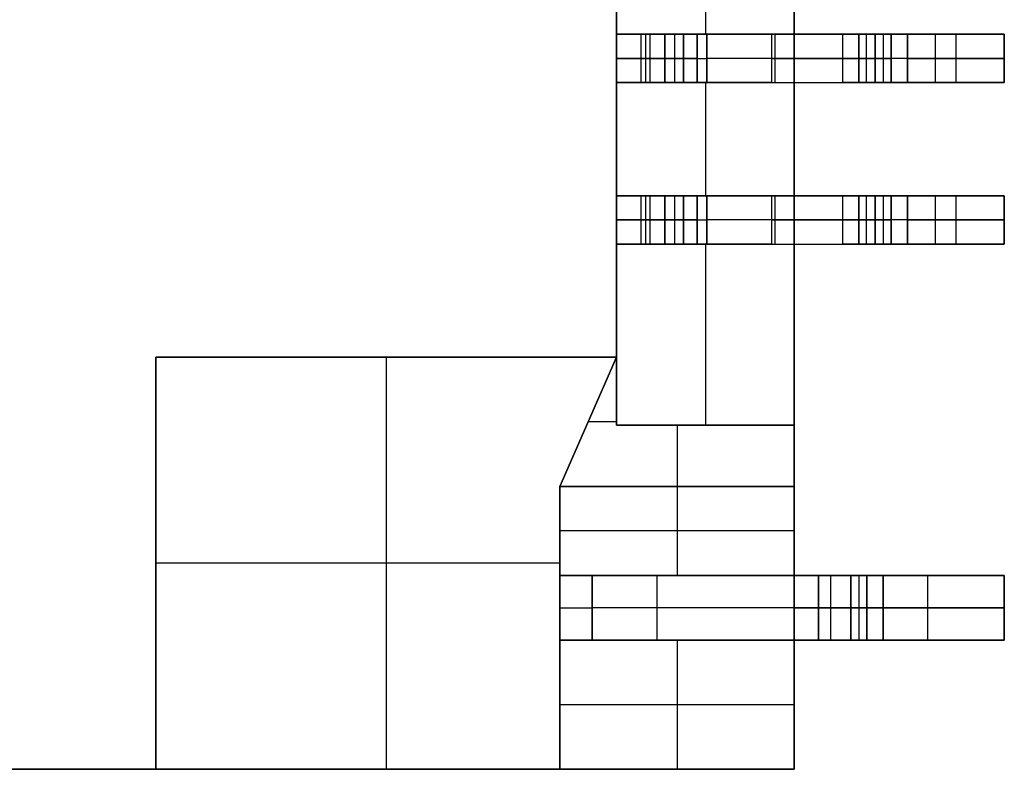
# Model space of a CAD drawing. Extents: x -64 to 57, y 4 to 161.
# Tile 251 of 256: x 10.87 to 13.92, y 128.89 to 131.21. Entities that reach past the tile are written whole.
import ezdxf

# ---------------------------------------------------------------- set-up
doc = ezdxf.new("R2010")
doc.units = 0
doc.layers.add('DEFAULT', color=7, linetype='CONTINUOUS')

msp = doc.modelspace()

# ---------------------------------------------------------------- linework, layer by layer
at = {"layer": 'DEFAULT', "color": 254}
for p, q in [((13.271, 128.8919, 41.6166), (13.271, 150.7919, 41.6166)), ((13.271, 128.8919, 41.6166), (13.271, 150.7919, 41.6166)), ((13.271, 129.9569, 41.1166), (13.271, 149.7269, 41.1166)), ((13.271, 149.7269, 41.1166), (13.271, 129.9569, 41.1166)), ((12.721, 149.5169, 37.6366), (12.721, 130.1669, 37.6366)), ((12.721, 149.5169, 39.3766), (12.721, 130.1669, 39.3766)), ((12.721, 130.1669, 37.6366), (12.721, 149.5169, 37.6366)), ((12.721, 131.1669, 41.1166), (12.721, 131.5169, 41.1166)), ((12.721, 131.5169, 41.1166), (12.721, 131.1669, 41.1166)), ((12.996, 131.5169, 41.1166), (12.996, 131.1669, 41.1166)), ((12.721, 131.1669, 40.7397), (12.721, 131.0169, 40.7397)), ((12.721, 131.1669, 38.0166), (12.721, 131.0169, 38.0166)), ((12.9284, 131.1669, 38.0166), (12.721, 131.1669, 38.0166)), ((12.721, 131.0169, 38.5166), (12.721, 131.1669, 38.5166)), ((12.721, 131.1669, 38.5166), (12.871, 131.1669, 38.5166)), ((12.721, 131.0169, 39.3866), (12.721, 131.1669, 39.3866)), ((12.721, 131.1669, 39.3866), (12.901, 131.1669, 39.3866)), ((12.721, 131.1669, 38.5166), (12.721, 131.1669, 38.0166)), ((12.871, 131.1669, 38.5166), (12.721, 131.1669, 38.5166)), ((12.721, 131.1669, 39.3866), (12.901, 131.1669, 39.3866)), ((12.721, 131.1669, 40.0666), (12.721, 131.1669, 39.3866)), ((12.721, 131.1669, 41.1166), (12.721, 131.1669, 40.7397)), ((13.201, 131.1669, 41.1166), (12.721, 131.1669, 41.1166)), ((12.721, 131.1669, 38.0166), (12.9284, 131.1669, 38.0166)), ((12.721, 131.0169, 40.0666), (12.721, 131.1669, 40.0666)), ((12.721, 131.1669, 39.3866), (12.721, 131.1669, 40.0666)), ((12.721, 131.0169, 39.3866), (12.721, 131.1669, 39.3866)), ((12.721, 131.1669, 40.0666), (12.721, 131.0169, 40.0666)), ((12.721, 131.1669, 38.0166), (12.721, 131.1669, 38.5166)), ((12.721, 131.0169, 38.0166), (12.721, 131.1669, 38.0166)), ((12.721, 131.1669, 38.5166), (12.721, 131.0169, 38.5166)), ((12.721, 131.1669, 40.7397), (12.721, 131.1669, 41.1166)), ((12.721, 131.0169, 40.7397), (12.721, 131.1669, 40.7397)), ((12.721, 131.1669, 41.1166), (13.201, 131.1669, 41.1166)), ((12.796, 131.1669, 38.5166), (12.796, 131.0169, 38.5166)), ((12.811, 131.1669, 39.3866), (12.811, 131.0169, 39.3866)), ((12.8247, 131.1669, 38.0166), (12.8247, 131.0169, 38.0166)), ((12.871, 131.0169, 38.5166), (12.871, 131.1669, 38.5166)), ((12.871, 131.1669, 38.5166), (12.871, 131.0169, 38.5166)), ((12.901, 131.1669, 39.3866), (12.901, 131.0169, 39.3866)), ((12.901, 131.1669, 39.3866), (12.901, 131.0169, 39.3866)), ((12.9284, 131.1669, 38.0166), (12.9284, 131.0169, 38.0166)), ((12.9284, 131.0169, 38.0166), (12.9284, 131.1669, 38.0166)), ((12.9284, 131.1669, 38.0166), (13.0005, 131.1669, 37.9858)), ((12.971, 131.0169, 39.3166), (12.971, 131.1669, 39.3166)), ((12.971, 131.0169, 39.3166), (12.971, 131.1669, 39.3166)), ((12.971, 131.1669, 39.3166), (12.971, 131.1669, 38.6166)), ((12.971, 131.1669, 38.6166), (12.971, 131.0169, 38.6166)), ((12.971, 131.1669, 38.9666), (12.971, 131.0169, 38.9666)), ((12.971, 131.1669, 38.6166), (12.971, 131.0169, 38.6166)), ((12.971, 131.0169, 40.3166), (12.971, 131.1669, 40.3166)), ((12.971, 131.1669, 40.3366), (12.971, 131.0169, 40.3366)), ((12.971, 131.1669, 40.3166), (12.971, 131.1669, 40.3366)), ((12.971, 131.0169, 40.3266), (12.971, 131.1669, 40.3266)), ((12.971, 131.0169, 40.3366), (12.971, 131.1669, 40.3366)), ((12.971, 131.1669, 39.3166), (12.971, 131.1669, 38.6166)), ((12.971, 131.1669, 40.3366), (12.971, 131.1669, 40.3166)), ((12.971, 131.1669, 39.3166), (13.471, 131.1669, 39.3166)), ((12.971, 131.1669, 40.3166), (12.971, 131.0169, 40.3166)), ((13.0005, 131.0169, 37.9858), (13.0005, 131.1669, 37.9858)), ((13.0005, 131.1669, 37.9858), (13.0005, 131.0169, 37.9858)), ((13.4215, 131.1669, 37.5473), (13.0005, 131.1669, 37.9858)), ((13.0005, 131.1669, 37.9858), (13.4215, 131.1669, 37.5473)), ((13.201, 131.1669, 41.1166), (13.201, 131.0169, 41.1166)), ((13.201, 131.1669, 41.1166), (13.201, 131.0169, 41.1166)), ((13.211, 131.1669, 37.7666), (13.211, 131.0169, 37.7666)), ((13.321, 131.1669, 37.652), (13.321, 131.1669, 41.0057)), ((13.4215, 131.0169, 37.5473), (13.4215, 131.1669, 37.5473)), ((13.4215, 131.0169, 37.5473), (13.4215, 131.1669, 37.5473)), ((13.4215, 131.1669, 37.5473), (13.4936, 131.1669, 37.5166)), ((13.471, 131.0169, 39.2966), (13.471, 131.1669, 39.2966)), ((13.471, 131.1669, 39.2966), (13.471, 131.0169, 39.2966)), ((13.471, 131.1669, 39.3966), (13.471, 131.1669, 39.2966)), ((13.471, 131.0169, 39.3966), (13.471, 131.1669, 39.3966)), ((13.471, 131.1669, 39.3466), (13.471, 131.0169, 39.3466)), ((13.471, 131.1669, 39.3966), (13.471, 131.0169, 39.3966)), ((13.471, 131.0169, 39.8466), (13.471, 131.1669, 39.8466)), ((13.471, 131.1669, 39.8466), (13.471, 131.0169, 39.8466)), ((13.471, 131.1669, 39.9466), (13.471, 131.1669, 39.8466)), ((13.471, 131.0169, 39.9466), (13.471, 131.1669, 39.9466)), ((13.471, 131.1669, 39.8966), (13.471, 131.0169, 39.8966)), ((13.471, 131.1669, 39.9466), (13.471, 131.0169, 39.9466)), ((13.471, 131.1669, 39.8466), (13.471, 131.1669, 39.9466)), ((13.471, 131.1669, 39.2966), (13.471, 131.1669, 39.3966)), ((13.4936, 131.1669, 37.5166), (13.4936, 131.0169, 37.5166)), ((13.4936, 131.1669, 37.5166), (13.4936, 131.0169, 37.5166)), ((13.921, 131.1669, 37.5166), (13.4936, 131.1669, 37.5166)), ((13.4936, 131.1669, 37.5166), (13.921, 131.1669, 37.5166)), ((13.521, 131.0169, 39.2466), (13.521, 131.1669, 39.2466)), ((13.521, 131.1669, 39.2466), (13.571, 131.1669, 39.2466)), ((13.521, 131.1669, 39.2466), (13.521, 131.0169, 39.2466)), ((13.521, 131.0169, 39.4466), (13.521, 131.1669, 39.4466)), ((13.521, 131.1669, 39.4466), (13.521, 131.0169, 39.4466)), ((13.521, 131.1669, 39.7966), (13.521, 131.1669, 39.4466)), ((13.521, 131.0169, 39.7966), (13.521, 131.1669, 39.7966)), ((13.521, 131.1669, 39.6216), (13.521, 131.0169, 39.6216)), ((13.521, 131.1669, 39.7966), (13.521, 131.0169, 39.7966)), ((13.521, 131.0169, 39.9966), (13.521, 131.1669, 39.9966)), ((13.521, 131.1669, 39.9966), (13.521, 131.0169, 39.9966)), ((13.571, 131.1669, 39.9966), (13.521, 131.1669, 39.9966)), ((13.521, 131.0169, 40.3466), (13.521, 131.1669, 40.3466)), ((13.521, 131.1669, 40.3466), (13.521, 131.0169, 40.3466)), ((13.521, 131.1669, 40.4766), (13.521, 131.1669, 40.3466)), ((13.521, 131.0169, 40.4766), (13.521, 131.1669, 40.4766)), ((13.521, 131.1669, 40.4116), (13.521, 131.0169, 40.4116)), ((13.521, 131.1669, 40.3466), (13.521, 131.1669, 40.4766)), ((13.521, 131.1669, 39.9966), (13.571, 131.1669, 39.9966)), ((13.521, 131.1669, 39.4466), (13.521, 131.1669, 39.7966)), ((13.571, 131.1669, 39.2466), (13.521, 131.1669, 39.2466)), ((13.521, 131.0169, 40.4766), (13.521, 131.1669, 40.4766)), ((13.546, 131.1669, 39.2466), (13.546, 131.0169, 39.2466)), ((13.546, 131.1669, 39.9966), (13.546, 131.0169, 39.9966)), ((13.571, 131.0169, 37.8666), (13.571, 131.1669, 37.8666)), ((13.571, 131.1669, 37.8666), (13.571, 131.0169, 37.8666)), ((13.571, 131.1669, 39.2466), (13.571, 131.1669, 37.8666)), ((13.571, 131.0169, 39.2466), (13.571, 131.1669, 39.2466)), ((13.571, 131.1669, 38.5566), (13.571, 131.0169, 38.5566)), ((13.571, 131.1669, 39.2466), (13.571, 131.0169, 39.2466)), ((13.571, 131.0169, 39.9966), (13.571, 131.1669, 39.9966)), ((13.571, 131.0169, 40.2966), (13.571, 131.1669, 40.2966)), ((13.571, 131.1669, 39.9966), (13.571, 131.0169, 39.9966)), ((13.571, 131.1669, 40.2966), (13.571, 131.1669, 39.9966)), ((13.571, 131.1669, 40.1466), (13.571, 131.0169, 40.1466)), ((13.571, 131.1669, 40.2966), (13.571, 131.0169, 40.2966)), ((13.571, 131.1669, 39.9966), (13.571, 131.1669, 40.2966)), ((13.571, 131.1669, 37.8666), (13.571, 131.1669, 39.2466)), ((13.621, 131.0169, 37.8166), (13.621, 131.1669, 37.8166)), ((13.621, 131.1669, 37.8166), (13.921, 131.1669, 37.8166)), ((13.621, 131.1669, 37.8166), (13.621, 131.0169, 37.8166)), ((13.921, 131.1669, 37.8166), (13.621, 131.1669, 37.8166)), ((13.7073, 131.1669, 37.5166), (13.7073, 131.0169, 37.5166)), ((13.771, 131.1669, 37.8166), (13.771, 131.0169, 37.8166)), ((13.921, 131.0169, 37.5166), (13.921, 131.1669, 37.5166)), ((13.921, 131.0169, 37.8166), (13.921, 131.1669, 37.8166)), ((13.921, 131.1669, 37.5166), (13.921, 131.0169, 37.5166)), ((13.921, 131.1669, 37.8166), (13.921, 131.1669, 37.5166)), ((13.921, 131.1669, 37.6666), (13.921, 131.0169, 37.6666)), ((13.921, 131.1669, 37.8166), (13.921, 131.0169, 37.8166)), ((13.921, 131.1669, 37.5166), (13.921, 131.1669, 37.8166)), ((12.9284, 131.0919, 38.0166), (12.721, 131.0919, 38.0166)), ((12.721, 131.0919, 38.5166), (12.871, 131.0919, 38.5166)), ((12.721, 131.0919, 39.3866), (12.901, 131.0919, 39.3866)), ((12.971, 131.0919, 39.3166), (12.971, 131.0919, 38.6166)), ((12.971, 131.0919, 40.3166), (12.971, 131.0919, 40.3366)), ((13.4215, 131.0919, 37.5473), (13.0005, 131.0919, 37.9858)), ((13.471, 131.0919, 39.2966), (13.471, 131.0919, 39.3966)), ((13.471, 131.0919, 39.8466), (13.471, 131.0919, 39.9466)), ((13.921, 131.0919, 37.5166), (13.4936, 131.0919, 37.5166)), ((13.521, 131.0919, 39.2466), (13.571, 131.0919, 39.2466)), ((13.521, 131.0919, 39.7966), (13.521, 131.0919, 39.4466)), ((13.571, 131.0919, 39.9966), (13.521, 131.0919, 39.9966)), ((13.521, 131.0919, 40.4766), (13.521, 131.0919, 40.3466)), ((13.571, 131.0919, 39.2466), (13.571, 131.0919, 37.8666)), ((13.571, 131.0919, 39.9966), (13.571, 131.0919, 40.2966)), ((13.621, 131.0919, 37.8166), (13.921, 131.0919, 37.8166)), ((13.921, 131.0919, 37.5166), (13.921, 131.0919, 37.8166)), ((12.871, 131.0169, 38.5166), (12.721, 131.0169, 38.5166)), ((12.721, 131.0169, 38.5166), (12.721, 131.0169, 38.0166)), ((12.721, 131.0169, 38.0166), (12.9284, 131.0169, 38.0166)), ((13.201, 131.0169, 41.1166), (12.721, 131.0169, 41.1166)), ((12.721, 131.0169, 41.1166), (12.721, 131.0169, 40.7397)), ((12.721, 131.0169, 40.0666), (12.721, 131.0169, 39.3866)), ((12.721, 131.0169, 39.3866), (12.901, 131.0169, 39.3866)), ((12.721, 131.0169, 38.0166), (12.9284, 131.0169, 38.0166)), ((12.871, 131.0169, 38.5166), (12.721, 131.0169, 38.5166)), ((12.901, 131.0169, 39.3866), (12.721, 131.0169, 39.3866)), ((12.721, 131.0169, 40.0666), (12.721, 131.0169, 39.3866)), ((12.721, 131.0169, 38.5166), (12.721, 131.0169, 38.0166)), ((12.721, 131.0169, 41.1166), (12.721, 131.0169, 40.7397)), ((12.721, 130.6669, 41.1166), (12.721, 131.0169, 41.1166)), ((12.721, 131.0169, 41.1166), (12.721, 130.6669, 41.1166)), ((13.201, 131.0169, 41.1166), (12.721, 131.0169, 41.1166)), ((12.9284, 131.0169, 38.0166), (13.0005, 131.0169, 37.9858)), ((12.971, 131.0169, 38.6166), (12.971, 131.0169, 39.3166)), ((12.971, 131.0169, 40.3366), (12.971, 131.0169, 40.3166)), ((12.971, 131.0169, 40.3366), (12.971, 131.0169, 40.3166)), ((12.971, 131.0169, 39.3166), (12.971, 131.0169, 38.6166)), ((12.971, 131.0169, 39.3166), (13.471, 131.0169, 39.3166)), ((12.996, 131.0169, 41.1166), (12.996, 130.6669, 41.1166)), ((13.0005, 131.0169, 37.9858), (13.4215, 131.0169, 37.5473)), ((13.0005, 131.0169, 37.9858), (13.4215, 131.0169, 37.5473)), ((13.321, 131.0169, 37.652), (13.321, 131.0169, 41.0057)), ((13.4215, 131.0169, 37.5473), (13.4936, 131.0169, 37.5166)), ((13.471, 131.0169, 39.2966), (13.471, 131.0169, 39.3966)), ((13.471, 131.0169, 39.8466), (13.471, 131.0169, 39.9466)), ((13.471, 131.0169, 39.2966), (13.471, 131.0169, 39.3966)), ((13.471, 131.0169, 39.8466), (13.471, 131.0169, 39.9466)), ((13.4936, 131.0169, 37.5166), (13.921, 131.0169, 37.5166)), ((13.4936, 131.0169, 37.5166), (13.921, 131.0169, 37.5166)), ((13.571, 131.0169, 39.2466), (13.521, 131.0169, 39.2466)), ((13.521, 131.0169, 39.4466), (13.521, 131.0169, 39.7966)), ((13.521, 131.0169, 39.9966), (13.571, 131.0169, 39.9966)), ((13.571, 131.0169, 39.2466), (13.521, 131.0169, 39.2466)), ((13.521, 131.0169, 39.4466), (13.521, 131.0169, 39.7966)), ((13.521, 131.0169, 39.9966), (13.571, 131.0169, 39.9966)), ((13.521, 131.0169, 40.3466), (13.521, 131.0169, 40.4766)), ((13.521, 131.0169, 40.3466), (13.521, 131.0169, 40.4766)), ((13.571, 131.0169, 37.8666), (13.571, 131.0169, 39.2466)), ((13.571, 131.0169, 39.9966), (13.571, 131.0169, 40.2966)), ((13.571, 131.0169, 37.8666), (13.571, 131.0169, 39.2466)), ((13.571, 131.0169, 39.9966), (13.571, 131.0169, 40.2966)), ((13.921, 131.0169, 37.8166), (13.621, 131.0169, 37.8166)), ((13.921, 131.0169, 37.8166), (13.621, 131.0169, 37.8166)), ((13.921, 131.0169, 37.5166), (13.921, 131.0169, 37.8166)), ((13.921, 131.0169, 37.5166), (13.921, 131.0169, 37.8166)), ((12.721, 130.6669, 40.7397), (12.721, 130.5169, 40.7397)), ((12.721, 130.6669, 38.0166), (12.721, 130.5169, 38.0166)), ((12.9284, 130.6669, 38.0166), (12.721, 130.6669, 38.0166)), ((12.721, 130.5169, 38.5166), (12.721, 130.6669, 38.5166)), ((12.721, 130.6669, 38.5166), (12.871, 130.6669, 38.5166)), ((12.721, 130.5169, 39.3866), (12.721, 130.6669, 39.3866)), ((12.721, 130.6669, 39.3866), (12.901, 130.6669, 39.3866)), ((12.721, 130.6669, 38.5166), (12.721, 130.6669, 38.0166)), ((12.871, 130.6669, 38.5166), (12.721, 130.6669, 38.5166)), ((12.721, 130.6669, 39.3866), (12.901, 130.6669, 39.3866)), ((12.721, 130.6669, 40.0666), (12.721, 130.6669, 39.3866)), ((12.721, 130.6669, 41.1166), (12.721, 130.6669, 40.7397)), ((13.201, 130.6669, 41.1166), (12.721, 130.6669, 41.1166)), ((12.721, 130.6669, 38.0166), (12.9284, 130.6669, 38.0166)), ((12.721, 130.5169, 40.0666), (12.721, 130.6669, 40.0666)), ((12.721, 130.6669, 39.3866), (12.721, 130.6669, 40.0666)), ((12.721, 130.5169, 39.3866), (12.721, 130.6669, 39.3866)), ((12.721, 130.6669, 40.0666), (12.721, 130.5169, 40.0666)), ((12.721, 130.6669, 38.0166), (12.721, 130.6669, 38.5166)), ((12.721, 130.5169, 38.0166), (12.721, 130.6669, 38.0166)), ((12.721, 130.6669, 38.5166), (12.721, 130.5169, 38.5166)), ((12.721, 130.6669, 40.7397), (12.721, 130.6669, 41.1166)), ((12.721, 130.5169, 40.7397), (12.721, 130.6669, 40.7397)), ((12.721, 130.6669, 41.1166), (13.201, 130.6669, 41.1166)), ((12.796, 130.6669, 38.5166), (12.796, 130.5169, 38.5166)), ((12.811, 130.6669, 39.3866), (12.811, 130.5169, 39.3866)), ((12.8247, 130.6669, 38.0166), (12.8247, 130.5169, 38.0166)), ((12.871, 130.5169, 38.5166), (12.871, 130.6669, 38.5166)), ((12.871, 130.6669, 38.5166), (12.871, 130.5169, 38.5166)), ((12.901, 130.6669, 39.3866), (12.901, 130.5169, 39.3866)), ((12.901, 130.6669, 39.3866), (12.901, 130.5169, 39.3866)), ((12.9284, 130.6669, 38.0166), (12.9284, 130.5169, 38.0166)), ((12.9284, 130.5169, 38.0166), (12.9284, 130.6669, 38.0166)), ((12.9284, 130.6669, 38.0166), (13.0005, 130.6669, 37.9858)), ((12.971, 130.5169, 40.3166), (12.971, 130.6669, 40.3166)), ((12.971, 130.6669, 40.3366), (12.971, 130.5169, 40.3366)), ((12.971, 130.6669, 40.3166), (12.971, 130.6669, 40.3366)), ((12.971, 130.5169, 40.3266), (12.971, 130.6669, 40.3266)), ((12.971, 130.5169, 39.3166), (12.971, 130.6669, 39.3166)), ((12.971, 130.5169, 39.3166), (12.971, 130.6669, 39.3166)), ((12.971, 130.6669, 39.3166), (12.971, 130.6669, 38.6166)), ((12.971, 130.6669, 38.6166), (12.971, 130.5169, 38.6166)), ((12.971, 130.6669, 38.9666), (12.971, 130.5169, 38.9666)), ((12.971, 130.6669, 38.6166), (12.971, 130.5169, 38.6166)), ((12.971, 130.5169, 40.3366), (12.971, 130.6669, 40.3366)), ((12.971, 130.6669, 39.3166), (12.971, 130.6669, 38.6166)), ((12.971, 130.6669, 40.3366), (12.971, 130.6669, 40.3166)), ((12.971, 130.6669, 39.3166), (13.471, 130.6669, 39.3166)), ((12.971, 130.6669, 40.3166), (12.971, 130.5169, 40.3166)), ((13.0005, 130.5169, 37.9858), (13.0005, 130.6669, 37.9858)), ((13.0005, 130.6669, 37.9858), (13.0005, 130.5169, 37.9858)), ((13.4215, 130.6669, 37.5473), (13.0005, 130.6669, 37.9858)), ((13.0005, 130.6669, 37.9858), (13.4215, 130.6669, 37.5473)), ((13.201, 130.6669, 41.1166), (13.201, 130.5169, 41.1166)), ((13.201, 130.6669, 41.1166), (13.201, 130.5169, 41.1166)), ((13.211, 130.6669, 37.7666), (13.211, 130.5169, 37.7666)), ((13.321, 130.6669, 37.652), (13.321, 130.6669, 41.0057)), ((13.4215, 130.5169, 37.5473), (13.4215, 130.6669, 37.5473)), ((13.4215, 130.5169, 37.5473), (13.4215, 130.6669, 37.5473)), ((13.4215, 130.6669, 37.5473), (13.4936, 130.6669, 37.5166)), ((13.471, 130.5169, 39.2966), (13.471, 130.6669, 39.2966)), ((13.471, 130.6669, 39.2966), (13.471, 130.5169, 39.2966)), ((13.471, 130.6669, 39.3966), (13.471, 130.6669, 39.2966)), ((13.471, 130.5169, 39.3966), (13.471, 130.6669, 39.3966)), ((13.471, 130.6669, 39.3466), (13.471, 130.5169, 39.3466)), ((13.471, 130.6669, 39.3966), (13.471, 130.5169, 39.3966)), ((13.471, 130.5169, 39.8466), (13.471, 130.6669, 39.8466)), ((13.471, 130.6669, 39.8466), (13.471, 130.5169, 39.8466)), ((13.471, 130.6669, 39.9466), (13.471, 130.6669, 39.8466)), ((13.471, 130.5169, 39.9466), (13.471, 130.6669, 39.9466)), ((13.471, 130.6669, 39.8966), (13.471, 130.5169, 39.8966)), ((13.471, 130.6669, 39.9466), (13.471, 130.5169, 39.9466)), ((13.471, 130.6669, 39.8466), (13.471, 130.6669, 39.9466)), ((13.471, 130.6669, 39.2966), (13.471, 130.6669, 39.3966)), ((13.4936, 130.6669, 37.5166), (13.4936, 130.5169, 37.5166)), ((13.4936, 130.6669, 37.5166), (13.4936, 130.5169, 37.5166)), ((13.921, 130.6669, 37.5166), (13.4936, 130.6669, 37.5166)), ((13.4936, 130.6669, 37.5166), (13.921, 130.6669, 37.5166)), ((13.521, 130.5169, 39.2466), (13.521, 130.6669, 39.2466)), ((13.521, 130.6669, 39.2466), (13.571, 130.6669, 39.2466)), ((13.521, 130.6669, 39.2466), (13.521, 130.5169, 39.2466)), ((13.521, 130.5169, 39.4466), (13.521, 130.6669, 39.4466)), ((13.521, 130.6669, 39.4466), (13.521, 130.5169, 39.4466)), ((13.521, 130.6669, 39.7966), (13.521, 130.6669, 39.4466)), ((13.521, 130.5169, 39.7966), (13.521, 130.6669, 39.7966)), ((13.521, 130.6669, 39.6216), (13.521, 130.5169, 39.6216)), ((13.521, 130.6669, 39.7966), (13.521, 130.5169, 39.7966)), ((13.521, 130.5169, 39.9966), (13.521, 130.6669, 39.9966)), ((13.521, 130.6669, 39.9966), (13.521, 130.5169, 39.9966)), ((13.571, 130.6669, 39.9966), (13.521, 130.6669, 39.9966)), ((13.521, 130.5169, 40.3466), (13.521, 130.6669, 40.3466)), ((13.521, 130.6669, 40.3466), (13.521, 130.5169, 40.3466)), ((13.521, 130.6669, 40.4766), (13.521, 130.6669, 40.3466)), ((13.521, 130.5169, 40.4766), (13.521, 130.6669, 40.4766)), ((13.521, 130.6669, 40.4116), (13.521, 130.5169, 40.4116)), ((13.521, 130.6669, 40.3466), (13.521, 130.6669, 40.4766)), ((13.521, 130.6669, 39.9966), (13.571, 130.6669, 39.9966)), ((13.521, 130.6669, 39.4466), (13.521, 130.6669, 39.7966)), ((13.571, 130.6669, 39.2466), (13.521, 130.6669, 39.2466)), ((13.521, 130.5169, 40.4766), (13.521, 130.6669, 40.4766)), ((13.546, 130.6669, 39.2466), (13.546, 130.5169, 39.2466)), ((13.546, 130.6669, 39.9966), (13.546, 130.5169, 39.9966)), ((13.571, 130.5169, 37.8666), (13.571, 130.6669, 37.8666)), ((13.571, 130.6669, 37.8666), (13.571, 130.5169, 37.8666)), ((13.571, 130.6669, 39.2466), (13.571, 130.6669, 37.8666)), ((13.571, 130.5169, 39.2466), (13.571, 130.6669, 39.2466)), ((13.571, 130.6669, 38.5566), (13.571, 130.5169, 38.5566)), ((13.571, 130.6669, 39.2466), (13.571, 130.5169, 39.2466)), ((13.571, 130.5169, 39.9966), (13.571, 130.6669, 39.9966)), ((13.571, 130.5169, 40.2966), (13.571, 130.6669, 40.2966)), ((13.571, 130.6669, 39.9966), (13.571, 130.5169, 39.9966)), ((13.571, 130.6669, 40.2966), (13.571, 130.6669, 39.9966)), ((13.571, 130.6669, 40.1466), (13.571, 130.5169, 40.1466)), ((13.571, 130.6669, 40.2966), (13.571, 130.5169, 40.2966)), ((13.571, 130.6669, 39.9966), (13.571, 130.6669, 40.2966)), ((13.571, 130.6669, 37.8666), (13.571, 130.6669, 39.2466)), ((13.621, 130.5169, 37.8166), (13.621, 130.6669, 37.8166)), ((13.621, 130.6669, 37.8166), (13.921, 130.6669, 37.8166)), ((13.621, 130.6669, 37.8166), (13.621, 130.5169, 37.8166)), ((13.921, 130.6669, 37.8166), (13.621, 130.6669, 37.8166)), ((13.7073, 130.6669, 37.5166), (13.7073, 130.5169, 37.5166)), ((13.771, 130.6669, 37.8166), (13.771, 130.5169, 37.8166)), ((13.921, 130.5169, 37.5166), (13.921, 130.6669, 37.5166)), ((13.921, 130.5169, 37.8166), (13.921, 130.6669, 37.8166)), ((13.921, 130.6669, 37.5166), (13.921, 130.5169, 37.5166)), ((13.921, 130.6669, 37.8166), (13.921, 130.6669, 37.5166)), ((13.921, 130.6669, 37.6666), (13.921, 130.5169, 37.6666)), ((13.921, 130.6669, 37.8166), (13.921, 130.5169, 37.8166)), ((13.921, 130.6669, 37.5166), (13.921, 130.6669, 37.8166)), ((12.9284, 130.5919, 38.0166), (12.721, 130.5919, 38.0166)), ((12.721, 130.5919, 38.5166), (12.871, 130.5919, 38.5166)), ((12.721, 130.5919, 39.3866), (12.901, 130.5919, 39.3866)), ((12.971, 130.5919, 40.3166), (12.971, 130.5919, 40.3366)), ((12.971, 130.5919, 39.3166), (12.971, 130.5919, 38.6166)), ((13.4215, 130.5919, 37.5473), (13.0005, 130.5919, 37.9858)), ((13.471, 130.5919, 39.2966), (13.471, 130.5919, 39.3966)), ((13.471, 130.5919, 39.8466), (13.471, 130.5919, 39.9466)), ((13.921, 130.5919, 37.5166), (13.4936, 130.5919, 37.5166)), ((13.521, 130.5919, 39.2466), (13.571, 130.5919, 39.2466)), ((13.521, 130.5919, 39.7966), (13.521, 130.5919, 39.4466)), ((13.571, 130.5919, 39.9966), (13.521, 130.5919, 39.9966)), ((13.521, 130.5919, 40.4766), (13.521, 130.5919, 40.3466)), ((13.571, 130.5919, 39.2466), (13.571, 130.5919, 37.8666)), ((13.571, 130.5919, 39.9966), (13.571, 130.5919, 40.2966)), ((13.621, 130.5919, 37.8166), (13.921, 130.5919, 37.8166)), ((13.921, 130.5919, 37.5166), (13.921, 130.5919, 37.8166)), ((12.721, 130.5169, 38.0166), (12.9284, 130.5169, 38.0166)), ((12.871, 130.5169, 38.5166), (12.721, 130.5169, 38.5166)), ((12.901, 130.5169, 39.3866), (12.721, 130.5169, 39.3866)), ((12.871, 130.5169, 38.5166), (12.721, 130.5169, 38.5166)), ((12.721, 130.5169, 38.5166), (12.721, 130.5169, 38.0166)), ((12.721, 130.5169, 38.0166), (12.9284, 130.5169, 38.0166)), ((13.201, 130.5169, 41.1166), (12.721, 130.5169, 41.1166)), ((12.721, 130.5169, 41.1166), (12.721, 130.5169, 40.7397)), ((12.721, 130.5169, 40.0666), (12.721, 130.5169, 39.3866)), ((12.721, 130.5169, 39.3866), (12.901, 130.5169, 39.3866)), ((12.721, 130.5169, 40.0666), (12.721, 130.5169, 39.3866)), ((12.721, 130.5169, 38.5166), (12.721, 130.5169, 38.0166)), ((12.721, 130.5169, 41.1166), (12.721, 130.5169, 40.7397)), ((12.721, 129.9569, 41.1166), (12.721, 130.5169, 41.1166)), ((12.721, 130.5169, 41.1166), (12.721, 129.9569, 41.1166)), ((13.201, 130.5169, 41.1166), (12.721, 130.5169, 41.1166)), ((12.9284, 130.5169, 38.0166), (13.0005, 130.5169, 37.9858)), ((12.971, 130.5169, 40.3366), (12.971, 130.5169, 40.3166)), ((12.971, 130.5169, 38.6166), (12.971, 130.5169, 39.3166)), ((12.971, 130.5169, 40.3366), (12.971, 130.5169, 40.3166)), ((12.971, 130.5169, 39.3166), (12.971, 130.5169, 38.6166)), ((12.971, 130.5169, 39.3166), (13.471, 130.5169, 39.3166)), ((12.996, 130.5169, 41.1166), (12.996, 129.9569, 41.1166)), ((13.0005, 130.5169, 37.9858), (13.4215, 130.5169, 37.5473)), ((13.0005, 130.5169, 37.9858), (13.4215, 130.5169, 37.5473)), ((13.321, 130.5169, 37.652), (13.321, 130.5169, 41.0057)), ((13.4215, 130.5169, 37.5473), (13.4936, 130.5169, 37.5166)), ((13.471, 130.5169, 39.2966), (13.471, 130.5169, 39.3966)), ((13.471, 130.5169, 39.8466), (13.471, 130.5169, 39.9466)), ((13.471, 130.5169, 39.2966), (13.471, 130.5169, 39.3966)), ((13.471, 130.5169, 39.8466), (13.471, 130.5169, 39.9466)), ((13.4936, 130.5169, 37.5166), (13.921, 130.5169, 37.5166)), ((13.4936, 130.5169, 37.5166), (13.921, 130.5169, 37.5166)), ((13.571, 130.5169, 39.2466), (13.521, 130.5169, 39.2466)), ((13.521, 130.5169, 39.4466), (13.521, 130.5169, 39.7966)), ((13.521, 130.5169, 39.9966), (13.571, 130.5169, 39.9966)), ((13.521, 130.5169, 40.3466), (13.521, 130.5169, 40.4766)), ((13.571, 130.5169, 39.2466), (13.521, 130.5169, 39.2466)), ((13.521, 130.5169, 39.4466), (13.521, 130.5169, 39.7966)), ((13.521, 130.5169, 39.9966), (13.571, 130.5169, 39.9966)), ((13.521, 130.5169, 40.3466), (13.521, 130.5169, 40.4766)), ((13.571, 130.5169, 37.8666), (13.571, 130.5169, 39.2466)), ((13.571, 130.5169, 39.9966), (13.571, 130.5169, 40.2966)), ((13.571, 130.5169, 37.8666), (13.571, 130.5169, 39.2466)), ((13.571, 130.5169, 39.9966), (13.571, 130.5169, 40.2966)), ((13.921, 130.5169, 37.8166), (13.621, 130.5169, 37.8166)), ((13.921, 130.5169, 37.8166), (13.621, 130.5169, 37.8166)), ((13.921, 130.5169, 37.5166), (13.921, 130.5169, 37.8166)), ((13.921, 130.5169, 37.5166), (13.921, 130.5169, 37.8166)), ((11.296, 130.1669, 37.7366), (12.721, 130.1669, 37.7366)), ((11.296, 130.1669, 37.6366), (11.296, 130.1669, 37.7366)), ((12.721, 130.1669, 37.6366), (11.296, 130.1669, 37.6366)), ((12.721, 130.1669, 37.6866), (11.296, 130.1669, 37.6866)), ((11.296, 130.1669, 37.7366), (11.296, 128.8919, 37.7366)), ((12.721, 130.1669, 37.7366), (11.296, 130.1669, 37.7366)), ((11.296, 130.1669, 37.6366), (11.296, 128.8919, 37.6366)), ((11.296, 130.1669, 37.7366), (11.296, 130.1669, 37.6366)), ((11.296, 128.8919, 37.7366), (11.296, 130.1669, 37.7366)), ((11.296, 130.1669, 37.6866), (11.296, 128.8919, 37.6866)), ((11.296, 130.1669, 37.6366), (12.721, 130.1669, 37.6366)), ((11.296, 128.8919, 37.6366), (11.296, 130.1669, 37.6366)), ((12.0085, 130.1669, 37.6366), (12.0085, 130.1669, 37.7366)), ((12.0085, 130.1669, 37.7366), (12.0085, 128.8919, 37.7366)), ((12.546, 129.7669, 40.0666), (12.721, 130.1669, 40.0666)), ((12.721, 130.1669, 37.7366), (12.546, 129.7669, 37.7366)), ((12.721, 130.1669, 38.9016), (12.546, 129.7669, 38.9016)), ((12.546, 129.7669, 37.7366), (12.721, 130.1669, 37.7366)), ((12.721, 130.1669, 40.0666), (12.546, 129.7669, 40.0666)), ((12.721, 130.1669, 40.0666), (12.721, 130.1669, 37.7366)), ((12.721, 130.1669, 37.7366), (12.721, 130.1669, 37.6366)), ((12.721, 130.1669, 40.0666), (12.721, 129.9569, 40.0666)), ((12.721, 130.1669, 37.7366), (12.721, 130.1669, 40.0666)), ((12.721, 130.1669, 37.6366), (12.721, 130.1669, 37.7366)), ((12.721, 129.9569, 40.0666), (12.721, 130.1669, 40.0666)), ((12.6335, 129.9669, 37.7366), (12.6335, 129.9669, 40.0666)), ((12.721, 129.9669, 40.0666), (12.6335, 129.9669, 40.0666)), ((12.721, 129.9569, 40.0666), (12.721, 129.9569, 41.1166)), ((12.721, 129.9569, 41.1166), (13.271, 129.9569, 41.1166)), ((13.271, 129.9569, 41.1166), (12.721, 129.9569, 41.1166)), ((12.721, 129.9569, 40.0666), (13.271, 129.9569, 40.0666)), ((12.721, 129.9569, 41.1166), (12.721, 129.9569, 40.0666)), ((12.721, 129.9569, 40.5916), (13.271, 129.9569, 40.5916)), ((13.271, 129.9569, 40.0666), (12.721, 129.9569, 40.0666)), ((12.9085, 129.9569, 40.0666), (12.9085, 129.7669, 40.0666)), ((12.996, 129.9569, 40.0666), (12.996, 129.9569, 41.1166)), ((13.271, 129.9569, 40.0666), (13.271, 129.9569, 41.1166)), ((13.271, 129.7669, 40.0666), (13.271, 129.9569, 40.0666)), ((13.271, 129.9569, 40.0666), (13.271, 129.7669, 40.0666)), ((13.271, 129.9569, 41.1166), (13.271, 129.9569, 40.0666)), ((13.271, 129.9569, 40.1866), (13.271, 128.8919, 40.1866)), ((12.546, 129.7669, 38.7566), (12.546, 129.7669, 40.0666)), ((12.546, 129.7669, 37.7366), (12.546, 129.7669, 38.7566)), ((12.546, 129.7669, 37.7366), (12.546, 128.8919, 37.7366)), ((12.546, 129.7669, 38.7566), (12.546, 129.7669, 37.7366)), ((12.546, 129.4919, 38.7566), (12.546, 129.7669, 38.7566)), ((12.546, 129.7669, 38.2466), (12.546, 129.4919, 38.2466)), ((12.546, 128.8919, 37.7366), (12.546, 129.7669, 37.7366)), ((12.546, 129.7669, 40.0666), (13.271, 129.7669, 40.0666)), ((13.271, 129.7669, 38.7566), (12.546, 129.7669, 38.7566)), ((12.546, 129.7669, 38.7566), (12.546, 129.7669, 40.0666)), ((12.546, 129.7669, 40.0666), (13.271, 129.7669, 40.0666)), ((13.271, 129.7669, 39.4116), (12.546, 129.7669, 39.4116)), ((12.546, 129.7669, 38.7566), (13.271, 129.7669, 38.7566)), ((12.546, 129.4919, 38.7566), (12.546, 129.7669, 38.7566)), ((12.9085, 129.7669, 38.7566), (12.9085, 129.7669, 40.0666)), ((12.9085, 129.7669, 38.7566), (12.9085, 129.4919, 38.7566)), ((13.271, 129.7669, 40.0666), (13.271, 129.7669, 38.7566)), ((13.271, 129.7669, 38.7566), (13.271, 129.4919, 38.7566)), ((13.271, 129.7669, 38.7566), (13.271, 129.4919, 38.7566)), ((13.271, 129.7669, 40.0666), (13.271, 129.7669, 38.7566)), ((13.271, 129.6294, 38.7566), (12.546, 129.6294, 38.7566)), ((12.546, 129.5294, 37.7366), (11.296, 129.5294, 37.7366)), ((11.296, 129.5294, 37.7366), (11.296, 129.5294, 37.6366)), ((12.546, 129.4919, 38.1366), (12.546, 129.2919, 38.1366)), ((12.546, 129.4919, 38.1366), (12.546, 129.4919, 38.7566)), ((12.546, 129.2919, 38.1366), (12.546, 129.4919, 38.1366)), ((13.271, 129.4919, 38.7566), (12.546, 129.4919, 38.7566)), ((13.271, 129.4919, 38.7566), (12.546, 129.4919, 38.7566)), ((12.546, 129.4919, 38.7566), (12.546, 129.4919, 38.1366)), ((12.546, 129.4919, 38.4266), (13.546, 129.4919, 38.4266)), ((12.646, 129.2919, 38.0366), (12.646, 129.4919, 38.0366)), ((12.646, 129.2919, 37.7166), (12.646, 129.4919, 37.7166)), ((12.646, 129.4919, 38.0366), (12.646, 129.2919, 38.0366)), ((12.646, 129.4919, 37.7166), (12.646, 129.4919, 38.0366)), ((12.646, 129.2919, 37.8766), (12.646, 129.4919, 37.8766)), ((12.646, 129.2919, 37.7166), (12.646, 129.4919, 37.7166)), ((12.646, 129.4919, 38.0366), (12.646, 129.4919, 37.7166)), ((12.846, 129.4919, 37.5166), (12.846, 129.2919, 37.5166)), ((12.846, 129.4919, 37.5166), (12.846, 129.2919, 37.5166)), ((13.921, 129.4919, 37.5166), (12.846, 129.4919, 37.5166)), ((12.846, 129.4919, 37.5166), (13.921, 129.4919, 37.5166)), ((13.2335, 129.4919, 37.5166), (13.2335, 129.4919, 38.7566)), ((13.271, 129.4919, 39.3366), (13.496, 129.4919, 39.3366)), ((13.271, 129.2919, 39.3366), (13.271, 129.4919, 39.3366)), ((13.271, 129.4919, 39.3366), (13.271, 129.4919, 38.7566)), ((13.496, 129.4919, 39.3366), (13.271, 129.4919, 39.3366)), ((13.271, 129.4919, 39.3366), (13.271, 129.2919, 39.3366)), ((13.271, 129.4919, 38.7566), (13.271, 129.4919, 39.3366)), ((13.346, 129.2919, 37.9166), (13.346, 129.4919, 37.9166)), ((13.346, 129.2919, 38.1866), (13.346, 129.4919, 38.1866)), ((13.346, 129.4919, 37.9166), (13.346, 129.2919, 37.9166)), ((13.346, 129.4919, 38.1866), (13.346, 129.4919, 37.9166)), ((13.346, 129.4919, 38.0516), (13.346, 129.2919, 38.0516)), ((13.346, 129.4919, 38.1866), (13.346, 129.2919, 38.1866)), ((13.346, 129.4919, 38.7866), (13.346, 129.2919, 38.7866)), ((13.346, 129.4919, 37.9166), (13.346, 129.4919, 38.1866)), ((13.3835, 129.4919, 37.5166), (13.3835, 129.2919, 37.5166)), ((13.3835, 129.4919, 39.3366), (13.3835, 129.2919, 39.3366)), ((13.446, 129.2919, 37.8166), (13.446, 129.4919, 37.8166)), ((13.446, 129.4919, 37.8166), (13.921, 129.4919, 37.8166)), ((13.446, 129.4919, 37.8166), (13.446, 129.2919, 37.8166)), ((13.446, 129.2919, 38.2866), (13.446, 129.4919, 38.2866)), ((13.446, 129.4919, 38.2866), (13.446, 129.2919, 38.2866)), ((13.546, 129.4919, 38.2866), (13.446, 129.4919, 38.2866)), ((13.446, 129.2919, 38.6866), (13.446, 129.4919, 38.6866)), ((13.446, 129.4919, 38.6866), (13.546, 129.4919, 38.6866)), ((13.446, 129.4919, 38.6866), (13.446, 129.2919, 38.6866)), ((13.446, 129.2919, 38.8866), (13.446, 129.4919, 38.8866)), ((13.446, 129.4919, 38.8866), (13.446, 129.2919, 38.8866)), ((13.496, 129.4919, 38.8866), (13.446, 129.4919, 38.8866)), ((13.446, 129.4919, 38.8866), (13.496, 129.4919, 38.8866)), ((13.546, 129.4919, 38.6866), (13.446, 129.4919, 38.6866)), ((13.446, 129.4919, 38.2866), (13.546, 129.4919, 38.2866)), ((13.921, 129.4919, 37.8166), (13.446, 129.4919, 37.8166)), ((13.471, 129.4919, 38.8866), (13.471, 129.2919, 38.8866)), ((13.496, 129.4919, 38.2866), (13.496, 129.2919, 38.2866)), ((13.496, 129.4919, 38.6866), (13.496, 129.2919, 38.6866)), ((13.496, 129.2919, 38.8866), (13.496, 129.4919, 38.8866)), ((13.496, 129.2919, 39.3366), (13.496, 129.4919, 39.3366)), ((13.496, 129.4919, 38.8866), (13.496, 129.2919, 38.8866)), ((13.496, 129.4919, 39.3366), (13.496, 129.4919, 38.8866)), ((13.496, 129.4919, 39.1116), (13.496, 129.2919, 39.1116)), ((13.496, 129.4919, 39.3366), (13.496, 129.2919, 39.3366)), ((13.496, 129.4919, 38.8866), (13.496, 129.4919, 39.3366)), ((13.546, 129.2919, 38.2866), (13.546, 129.4919, 38.2866)), ((13.546, 129.2919, 38.6866), (13.546, 129.4919, 38.6866)), ((13.546, 129.4919, 38.2866), (13.546, 129.2919, 38.2866)), ((13.546, 129.4919, 38.6866), (13.546, 129.4919, 38.2866)), ((13.546, 129.4919, 38.4866), (13.546, 129.2919, 38.4866)), ((13.546, 129.4919, 38.6866), (13.546, 129.2919, 38.6866)), ((13.546, 129.4919, 38.2866), (13.546, 129.4919, 38.6866)), ((13.6835, 129.4919, 37.8166), (13.6835, 129.2919, 37.8166)), ((13.921, 129.2919, 37.5166), (13.921, 129.4919, 37.5166)), ((13.921, 129.2919, 37.8166), (13.921, 129.4919, 37.8166)), ((13.921, 129.4919, 37.5166), (13.921, 129.2919, 37.5166)), ((13.921, 129.4919, 37.8166), (13.921, 129.4919, 37.5166)), ((13.921, 129.4919, 37.6666), (13.921, 129.2919, 37.6666)), ((13.921, 129.4919, 37.8166), (13.921, 129.2919, 37.8166)), ((13.921, 129.4919, 37.5166), (13.921, 129.4919, 37.8166)), ((12.646, 129.3919, 37.7166), (12.646, 129.3919, 38.0366)), ((13.921, 129.3919, 37.5166), (12.846, 129.3919, 37.5166)), ((13.271, 129.3919, 39.3366), (13.496, 129.3919, 39.3366)), ((13.346, 129.3919, 37.9166), (13.346, 129.3919, 38.1866)), ((13.446, 129.3919, 37.8166), (13.921, 129.3919, 37.8166)), ((13.546, 129.3919, 38.2866), (13.446, 129.3919, 38.2866)), ((13.446, 129.3919, 38.6866), (13.546, 129.3919, 38.6866)), ((13.496, 129.3919, 38.8866), (13.446, 129.3919, 38.8866)), ((13.496, 129.3919, 38.8866), (13.496, 129.3919, 39.3366)), ((13.546, 129.3919, 38.2866), (13.546, 129.3919, 38.6866)), ((13.921, 129.3919, 37.8166), (13.921, 129.3919, 37.5166)), ((12.546, 129.3294, 38.1366), (12.546, 129.3294, 37.7366)), ((12.546, 129.2919, 38.7566), (12.546, 129.2919, 38.1366)), ((12.546, 128.8919, 38.7566), (12.546, 129.2919, 38.7566)), ((12.546, 129.2919, 38.2466), (12.546, 128.8919, 38.2466)), ((13.271, 129.2919, 38.7566), (12.546, 129.2919, 38.7566)), ((12.546, 129.2919, 38.7566), (12.546, 129.2919, 38.1366)), ((12.546, 129.2919, 38.4266), (13.546, 129.2919, 38.4266)), ((12.546, 128.8919, 38.7566), (12.546, 129.2919, 38.7566)), ((12.546, 129.2919, 38.7566), (13.271, 129.2919, 38.7566)), ((12.646, 129.2919, 38.0366), (12.646, 129.2919, 37.7166)), ((12.646, 129.2919, 38.0366), (12.646, 129.2919, 37.7166)), ((12.846, 129.2919, 37.5166), (13.921, 129.2919, 37.5166)), ((12.846, 129.2919, 37.5166), (13.921, 129.2919, 37.5166)), ((12.9085, 129.2919, 38.7566), (12.9085, 128.8919, 38.7566)), ((13.2335, 129.2919, 37.5166), (13.2335, 129.2919, 38.7566)), ((13.496, 129.2919, 39.3366), (13.271, 129.2919, 39.3366)), ((13.496, 129.2919, 39.3366), (13.271, 129.2919, 39.3366)), ((13.271, 129.2919, 39.3366), (13.271, 129.2919, 38.7566)), ((13.271, 129.2919, 38.7566), (13.271, 128.8919, 38.7566)), ((13.271, 129.2919, 38.7566), (13.271, 128.8919, 38.7566)), ((13.271, 129.2919, 39.3366), (13.271, 129.2919, 38.7566)), ((13.346, 129.2919, 37.9166), (13.346, 129.2919, 38.1866)), ((13.346, 129.2919, 37.9166), (13.346, 129.2919, 38.1866)), ((13.921, 129.2919, 37.8166), (13.446, 129.2919, 37.8166)), ((13.446, 129.2919, 38.2866), (13.546, 129.2919, 38.2866)), ((13.546, 129.2919, 38.6866), (13.446, 129.2919, 38.6866)), ((13.446, 129.2919, 38.8866), (13.496, 129.2919, 38.8866)), ((13.921, 129.2919, 37.8166), (13.446, 129.2919, 37.8166)), ((13.446, 129.2919, 38.2866), (13.546, 129.2919, 38.2866)), ((13.546, 129.2919, 38.6866), (13.446, 129.2919, 38.6866)), ((13.446, 129.2919, 38.8866), (13.496, 129.2919, 38.8866)), ((13.496, 129.2919, 38.8866), (13.496, 129.2919, 39.3366)), ((13.496, 129.2919, 38.8866), (13.496, 129.2919, 39.3366)), ((13.546, 129.2919, 38.2866), (13.546, 129.2919, 38.6866)), ((13.546, 129.2919, 38.2866), (13.546, 129.2919, 38.6866)), ((13.921, 129.2919, 37.5166), (13.921, 129.2919, 37.8166)), ((13.921, 129.2919, 37.5166), (13.921, 129.2919, 37.8166)), ((13.271, 129.0919, 38.7566), (12.546, 129.0919, 38.7566)), ((13.271, 128.8919, 39.6266), (6.941, 128.8919, 39.6266)), ((7.051, 128.8919, 37.6366), (11.296, 128.8919, 37.6366)), ((11.296, 128.8919, 37.6366), (7.051, 128.8919, 37.6366)), ((7.441, 128.8919, 41.6166), (13.271, 128.8919, 41.6166)), ((7.441, 128.8919, 41.6166), (13.271, 128.8919, 41.6166)), ((11.296, 128.8919, 37.7366), (12.546, 128.8919, 37.7366)), ((11.296, 128.8919, 37.6366), (11.296, 128.8919, 37.7366)), ((11.296, 128.8919, 37.7366), (11.296, 128.8919, 37.6366)), ((12.546, 128.8919, 37.7366), (11.296, 128.8919, 37.7366)), ((12.546, 128.8919, 37.7366), (12.546, 128.8919, 38.7566)), ((13.271, 128.8919, 38.7566), (12.546, 128.8919, 38.7566)), ((12.546, 128.8919, 38.7566), (12.546, 128.8919, 37.7366)), ((13.271, 128.8919, 38.7566), (12.546, 128.8919, 38.7566)), ((13.271, 128.8919, 41.6166), (13.271, 128.8919, 38.7566)), ((13.271, 128.8919, 38.7566), (13.271, 128.8919, 41.6166))]:
    msp.add_line(p, q, dxfattribs=at)
at = {"layer": 'DEFAULT', "color": 254, "extrusion": (-1.19249e-08, 1, -9.86076e-32)}
for centre, radius, start, end in [((-12.521, 40.3366, 131.1669), 0.45, 116.3878, 180), ((-12.721, 40.3166, 131.1669), 0.25, 180, 270), ((-12.871, 38.6166, 131.1669), 0.1, 180, 270), ((-12.901, 39.3166, 131.1669), 0.07, 90, 180), ((-12.9284, 37.9166, 131.1669), 0.1, 90, 136.1691), ((-12.721, 40.4766, 131.1669), 0.8, 126.8699, 180), ((-13.4936, 37.6166, 131.1669), 0.1, 270, 316.1691), ((-13.521, 39.2966, 131.1669), 0.05, 270, 360), ((-13.521, 39.3966, 131.1669), 0.05, 360, 90), ((-13.521, 39.8466, 131.1669), 0.05, 270, 360), ((-13.521, 39.9466, 131.1669), 0.05, 360, 90), ((-13.571, 40.3466, 131.1669), 0.05, 270, 360), ((-13.621, 37.8666, 131.1669), 0.05, 270, 360), ((-12.521, 40.3366, 131.0169), 0.45, 116.3878, 180), ((-12.721, 40.3166, 131.0169), 0.25, 180, 270), ((-12.871, 38.6166, 131.0169), 0.1, 180, 270), ((-12.901, 39.3166, 131.0169), 0.07, 90, 180), ((-12.9284, 37.9166, 131.0169), 0.1, 90, 136.1691), ((-12.721, 40.4766, 131.0169), 0.8, 126.8699, 180), ((-13.4936, 37.6166, 131.0169), 0.1, 270, 316.1691), ((-13.521, 39.2966, 131.0169), 0.05, 270, 360), ((-13.521, 39.3966, 131.0169), 0.05, 360, 90), ((-13.521, 39.8466, 131.0169), 0.05, 270, 360), ((-13.521, 39.9466, 131.0169), 0.05, 360, 90), ((-13.571, 40.3466, 131.0169), 0.05, 270, 360), ((-13.621, 37.8666, 131.0169), 0.05, 270, 360), ((-12.521, 40.3366, 130.6669), 0.45, 116.3878, 180), ((-12.721, 40.3166, 130.6669), 0.25, 180, 270), ((-12.871, 38.6166, 130.6669), 0.1, 180, 270), ((-12.901, 39.3166, 130.6669), 0.07, 90, 180), ((-12.9284, 37.9166, 130.6669), 0.1, 90, 136.1691), ((-12.721, 40.4766, 130.6669), 0.8, 126.8699, 180), ((-13.4936, 37.6166, 130.6669), 0.1, 270, 316.1691), ((-13.521, 39.2966, 130.6669), 0.05, 270, 360), ((-13.521, 39.3966, 130.6669), 0.05, 360, 90), ((-13.521, 39.8466, 130.6669), 0.05, 270, 360), ((-13.521, 39.9466, 130.6669), 0.05, 360, 90), ((-13.571, 40.3466, 130.6669), 0.05, 270, 360), ((-13.621, 37.8666, 130.6669), 0.05, 270, 360), ((-12.521, 40.3366, 130.5169), 0.45, 116.3878, 180), ((-12.721, 40.3166, 130.5169), 0.25, 180, 270), ((-12.871, 38.6166, 130.5169), 0.1, 180, 270), ((-12.901, 39.3166, 130.5169), 0.07, 90, 180), ((-12.9284, 37.9166, 130.5169), 0.1, 90, 136.1691), ((-12.721, 40.4766, 130.5169), 0.8, 126.8699, 180), ((-13.4936, 37.6166, 130.5169), 0.1, 270, 316.1691), ((-13.521, 39.2966, 130.5169), 0.05, 270, 360), ((-13.521, 39.3966, 130.5169), 0.05, 360, 90), ((-13.521, 39.8466, 130.5169), 0.05, 270, 360), ((-13.521, 39.9466, 130.5169), 0.05, 360, 90), ((-13.571, 40.3466, 130.5169), 0.05, 270, 360), ((-13.621, 37.8666, 130.5169), 0.05, 270, 360), ((-12.546, 38.0366, 129.4919), 0.1, 90, 180), ((-12.846, 37.7166, 129.4919), 0.2, 270, 360), ((-13.446, 37.9166, 129.4919), 0.1, 270, 360), ((-13.446, 38.1866, 129.4919), 0.1, 360, 90), ((-13.446, 38.7866, 129.4919), 0.1, 270, 90), ((-12.546, 38.0366, 129.2919), 0.1, 90, 180), ((-12.846, 37.7166, 129.2919), 0.2, 270, 360), ((-13.446, 37.9166, 129.2919), 0.1, 270, 360), ((-13.446, 38.1866, 129.2919), 0.1, 360, 90), ((-13.446, 38.7866, 129.2919), 0.1, 270, 90)]:
    msp.add_arc(centre, radius, start, end, dxfattribs=at)
at = {"layer": 'DEFAULT', "color": 254, "extrusion": (-1.19249e-08, 1, 4.21601e-14)}
for centre in [(-12.721, 40.3166, 131.1669), (-12.721, 40.3166, 130.6669)]:
    msp.add_arc(centre, 0.25, 180, 270, dxfattribs=at)
at = {"layer": 'DEFAULT', "color": 254, "extrusion": (-1.19251e-08, 1, -1.54267e-13)}
msp.add_arc((-12.521, 40.3366, 131.1669), 0.45, 116.3878, 180, dxfattribs=at)
at = {"layer": 'DEFAULT', "color": 254, "extrusion": (-1.19255e-08, 1, 6.31283e-13)}
for centre in [(-12.871, 38.6166, 131.1669), (-12.871, 38.6166, 131.0169), (-12.871, 38.6166, 130.5169)]:
    msp.add_arc(centre, 0.1, 180, 270, dxfattribs=at)
at = {"layer": 'DEFAULT', "color": 254, "extrusion": (-1.19252e-08, 1, -2.68944e-13)}
for centre in [(-12.901, 39.3166, 131.1669), (-12.901, 39.3166, 131.0169), (-12.901, 39.3166, 130.6669), (-12.901, 39.3166, 130.5169)]:
    msp.add_arc(centre, 0.07, 90, 180, dxfattribs=at)
at = {"layer": 'DEFAULT', "color": 254, "extrusion": (-1.19247e-08, 1, 1.04052e-13)}
for centre in [(-12.721, 40.4766, 131.1669), (-12.721, 40.4766, 130.6669)]:
    msp.add_arc(centre, 0.8, 126.8699, 180, dxfattribs=at)
at = {"layer": 'DEFAULT', "color": 254, "extrusion": (-1.19246e-08, 1, -5.40067e-13)}
for centre in [(-13.521, 39.9466, 131.1669), (-13.521, 39.3966, 131.1669), (-13.521, 39.3966, 131.0169), (-13.521, 39.9466, 131.0169), (-13.521, 39.9466, 130.6669), (-13.521, 39.3966, 130.6669), (-13.521, 39.3966, 130.5169), (-13.521, 39.9466, 130.5169)]:
    msp.add_arc(centre, 0.05, 360, 90, dxfattribs=at)
at = {"layer": 'DEFAULT', "color": 254, "extrusion": (-1.19246e-08, 1, 5.39024e-13)}
for centre in [(-13.521, 39.8466, 131.1669), (-13.521, 39.2966, 131.1669), (-13.521, 39.2966, 131.0169), (-13.521, 39.8466, 131.0169), (-13.621, 37.8666, 131.0169), (-13.521, 39.8466, 130.6669), (-13.521, 39.2966, 130.6669), (-13.521, 39.2966, 130.5169), (-13.521, 39.8466, 130.5169), (-13.621, 37.8666, 130.5169)]:
    msp.add_arc(centre, 0.05, 270, 360, dxfattribs=at)
at = {"layer": 'DEFAULT', "color": 254, "extrusion": (-1.1925e-08, 1, -4.31354e-13)}
for centre in [(-13.571, 40.3466, 131.1669), (-13.621, 37.8666, 131.1669), (-13.571, 40.3466, 131.0169), (-13.621, 37.8666, 130.6669)]:
    msp.add_arc(centre, 0.05, 270, 360, dxfattribs=at)
at = {"layer": 'DEFAULT', "color": 254, "extrusion": (-1.19249e-08, 1, 0)}
for centre, radius, start, end in [((-12.521, 40.3366, 131.0919), 0.45, 116.3878, 180), ((-12.721, 40.3166, 131.0919), 0.25, 180, 270), ((-12.871, 38.6166, 131.0919), 0.1, 180, 270), ((-12.901, 39.3166, 131.0919), 0.07, 90, 180), ((-12.9284, 37.9166, 131.0919), 0.1, 90, 136.1691), ((-12.721, 40.4766, 131.0919), 0.8, 126.8699, 180), ((-13.4936, 37.6166, 131.0919), 0.1, 270, 316.1691), ((-13.521, 39.2966, 131.0919), 0.05, 270, 360), ((-13.521, 39.3966, 131.0919), 0.05, 360, 90), ((-13.521, 39.8466, 131.0919), 0.05, 270, 360), ((-13.521, 39.9466, 131.0919), 0.05, 360, 90), ((-13.571, 40.3466, 131.0919), 0.05, 270, 360), ((-13.621, 37.8666, 131.0919), 0.05, 270, 360), ((-12.521, 40.3366, 130.5919), 0.45, 116.3878, 180), ((-12.721, 40.3166, 130.5919), 0.25, 180, 270), ((-12.871, 38.6166, 130.5919), 0.1, 180, 270), ((-12.901, 39.3166, 130.5919), 0.07, 90, 180), ((-12.9284, 37.9166, 130.5919), 0.1, 90, 136.1691), ((-12.721, 40.4766, 130.5919), 0.8, 126.8699, 180), ((-13.4936, 37.6166, 130.5919), 0.1, 270, 316.1691), ((-13.521, 39.2966, 130.5919), 0.05, 270, 360), ((-13.521, 39.3966, 130.5919), 0.05, 360, 90), ((-13.521, 39.8466, 130.5919), 0.05, 270, 360), ((-13.521, 39.9466, 130.5919), 0.05, 360, 90), ((-13.571, 40.3466, 130.5919), 0.05, 270, 360), ((-13.621, 37.8666, 130.5919), 0.05, 270, 360), ((-12.546, 38.0366, 129.3919), 0.1, 90, 180), ((-12.846, 37.7166, 129.3919), 0.2, 270, 360), ((-13.446, 38.7866, 129.3919), 0.1, 270, 90), ((-13.446, 37.9166, 129.3919), 0.1, 270, 360), ((-13.446, 38.1866, 129.3919), 0.1, 360, 90)]:
    msp.add_arc(centre, radius, start, end, dxfattribs=at)
at = {"layer": 'DEFAULT', "color": 254, "extrusion": (-1.19249e-08, 1, 7.49279e-15)}
for centre in [(-12.521, 40.3366, 131.0169), (-12.521, 40.3366, 130.5169)]:
    msp.add_arc(centre, 0.45, 116.3878, 180, dxfattribs=at)
at = {"layer": 'DEFAULT', "color": 254, "extrusion": (-1.19251e-08, 1, 1.22549e-13)}
for centre in [(-12.721, 40.3166, 131.0169), (-12.721, 40.3166, 130.5169)]:
    msp.add_arc(centre, 0.25, 180, 270, dxfattribs=at)
at = {"layer": 'DEFAULT', "color": 254, "extrusion": (-1.19246e-08, 1, 1.43773e-13)}
for centre in [(-12.721, 40.4766, 131.0169), (-12.721, 40.4766, 130.5169)]:
    msp.add_arc(centre, 0.8, 126.8699, 180, dxfattribs=at)
at = {"layer": 'DEFAULT', "color": 254, "extrusion": (-1.19247e-08, 1, 6.7411e-14)}
msp.add_arc((-12.521, 40.3366, 130.6669), 0.45, 116.3878, 180, dxfattribs=at)
at = {"layer": 'DEFAULT', "color": 254, "extrusion": (-1.19248e-08, 1, -5.48777e-14)}
for centre, start, end in [((-12.871, 38.6166, 130.6669), 180, 270), ((-13.446, 38.1866, 129.4919), 360, 90), ((-13.446, 38.1866, 129.2919), 360, 90)]:
    msp.add_arc(centre, 0.1, start, end, dxfattribs=at)
at = {"layer": 'DEFAULT', "color": 254, "extrusion": (-1.19237e-08, 1, 9.40968e-13)}
for centre in [(-13.571, 40.3466, 130.6669), (-13.571, 40.3466, 130.5169)]:
    msp.add_arc(centre, 0.05, 270, 360, dxfattribs=at)
at = {"layer": 'DEFAULT', "color": 254, "extrusion": (-1.19248e-08, 1, 5.38352e-14)}
for centre, radius, start, end in [((-12.546, 38.0366, 129.4919), 0.1, 90, 180), ((-12.846, 37.7166, 129.4919), 0.2, 270, 360), ((-13.446, 37.9166, 129.4919), 0.1, 270, 360), ((-12.546, 38.0366, 129.2919), 0.1, 90, 180), ((-13.446, 37.9166, 129.2919), 0.1, 270, 360)]:
    msp.add_arc(centre, radius, start, end, dxfattribs=at)
at = {"layer": 'DEFAULT', "color": 254, "extrusion": (-1.19249e-08, 1, -5.21254e-16)}
for centre in [(-13.446, 38.7866, 129.4919), (-13.446, 38.7866, 129.2919)]:
    msp.add_arc(centre, 0.1, 270, 90, dxfattribs=at)
at = {"layer": 'DEFAULT', "color": 254, "extrusion": (-1.19245e-08, 1, 3.96916e-13)}
msp.add_arc((-12.846, 37.7166, 129.2919), 0.2, 270, 360, dxfattribs=at)

doc.saveas('drawing.dxf')
